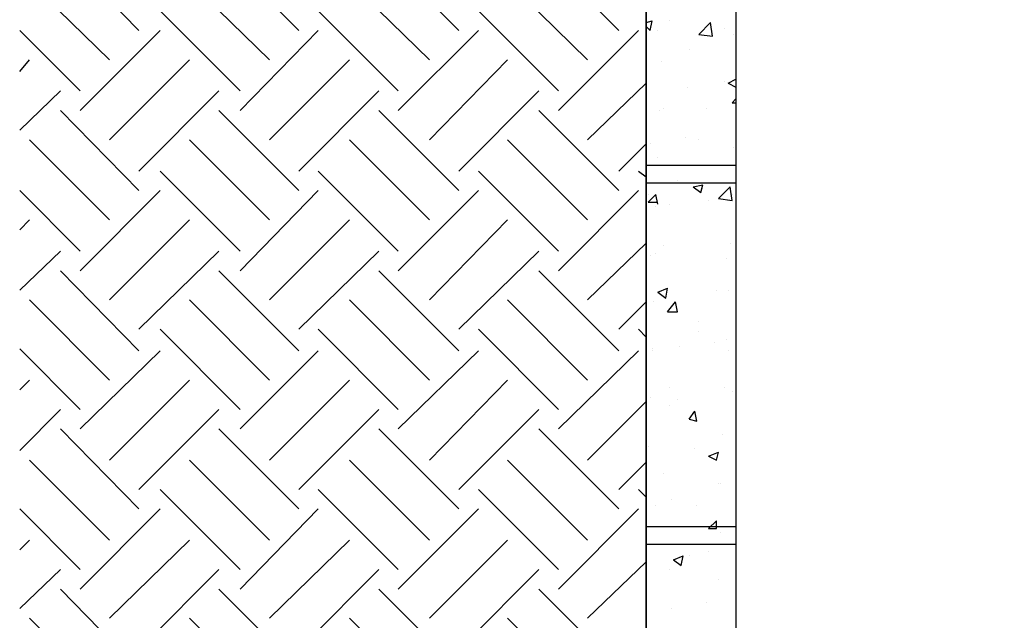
# Model space of a CAD drawing. Header units: millimetres. Extents: x 0 to 420, y 0 to 297.
# Tile 15 of 49: x 250 to 271, y 66 to 79. Entities that reach past the tile are written whole.
import ezdxf

# ---------------------------------------------------------------- set-up
doc = ezdxf.new("R2010")
doc.units = ezdxf.units.MM
doc.layers.add('LINE_000000', color=7, linetype='Continuous')

msp = doc.modelspace()

# ---------------------------------------------------------------- linework, layer by layer
at = {"layer": 'LINE_000000', "lineweight": 25}
for p, q in [((250.486, 80.222), (252.18, 78.486)), ((253.915, 80.222), (255.651, 78.486)), ((257.387, 80.222), (259.122, 78.486)), ((260.858, 80.222), (262.594, 78.486)), ((249.809, 79.544), (251.545, 77.851)), ((253.28, 79.544), (255.016, 77.851)), ((256.752, 79.544), (258.487, 77.851)), ((260.181, 79.544), (261.916, 77.851)), ((252.645, 78.909), (254.381, 77.174)), ((256.074, 78.909), (257.81, 77.174)), ((259.546, 78.909), (261.281, 77.174)), ((263.186, 78.655), (263.313, 78.698)), ((263.271, 78.486), (263.313, 78.698)), ((263.694, 78.698), (263.694, 78.698)), ((264.329, 78.401), (264.583, 78.655)), ((249.597, 78.486), (250.91, 77.174)), ((250.91, 76.75), (252.645, 78.486)), ((254.381, 76.75), (256.074, 78.486)), ((257.81, 76.75), (259.546, 78.486)), ((261.281, 76.75), (263.017, 78.486)), ((263.186, 78.571), (263.271, 78.486)), ((263.44, 78.486), (263.44, 78.486)), ((264.88, 78.528), (264.88, 78.528)), ((265.091, 78.401), (265.091, 78.401)), ((264.118, 78.063), (264.118, 78.063)), ((249.597, 77.597), (249.809, 77.851)), ((251.545, 76.115), (253.28, 77.851)), ((255.016, 76.115), (256.752, 77.851)), ((258.487, 76.115), (260.181, 77.851)), ((263.525, 77.809), (263.525, 77.809)), ((261.916, 76.115), (263.186, 77.343)), ((264.88, 77.385), (264.88, 77.385)), ((264.964, 77.343), (265.134, 77.428)), ((264.964, 77.343), (265.134, 77.258)), ((249.597, 76.327), (250.486, 77.174)), ((252.18, 75.438), (253.915, 77.174)), ((255.651, 75.438), (257.387, 77.174)), ((259.122, 75.438), (260.858, 77.174)), ((264.075, 77.258), (264.075, 77.258)), ((265.134, 77.258), (265.134, 77.258)), ((265.049, 76.92), (265.134, 77.004)), ((265.049, 76.92), (265.134, 76.92)), ((265.134, 77.004), (265.134, 77.004)), ((250.486, 76.75), (252.18, 75.015)), ((253.915, 76.75), (255.651, 75.015)), ((257.387, 76.75), (259.122, 75.015)), ((260.858, 76.75), (262.594, 75.015)), ((263.483, 76.75), (263.483, 76.75)), ((263.567, 76.793), (263.567, 76.793)), ((264.499, 76.793), (264.499, 76.793)), ((249.809, 76.115), (251.545, 74.38)), ((253.28, 76.115), (255.016, 74.38)), ((256.752, 76.115), (258.487, 74.38)), ((260.181, 76.115), (261.916, 74.38)), ((264.033, 76.158), (264.033, 76.158)), ((264.329, 76.115), (264.329, 76.115)), ((262.594, 75.438), (263.186, 76.031)), ((263.271, 76.031), (263.271, 76.031)), ((265.091, 75.946), (265.091, 75.946)), ((263.44, 75.734), (263.44, 75.734)), ((252.645, 75.438), (254.381, 73.702)), ((256.074, 75.438), (257.81, 73.702)), ((259.546, 75.438), (261.281, 73.702)), ((263.017, 75.438), (263.186, 75.311)), ((263.186, 75.565), (265.134, 75.565)), ((263.186, 75.184), (265.134, 75.184)), ((263.864, 75.226), (263.864, 75.226)), ((249.597, 75.015), (250.91, 73.702)), ((250.91, 73.279), (252.645, 75.015)), ((254.381, 73.279), (256.074, 75.015)), ((257.81, 73.279), (259.546, 75.015)), ((261.281, 73.279), (263.017, 75.015)), ((264.202, 75.099), (264.414, 75.142)), ((264.202, 75.099), (264.372, 74.972)), ((264.372, 74.972), (264.414, 75.142)), ((264.414, 75.057), (264.414, 75.057)), ((264.753, 74.845), (265.007, 75.099)), ((265.049, 74.803), (265.007, 75.099)), ((263.229, 74.761), (263.398, 74.93)), ((263.229, 74.93), (263.229, 74.93)), ((263.229, 74.761), (263.44, 74.761)), ((263.44, 74.718), (263.398, 74.93)), ((264.541, 74.803), (264.541, 74.803)), ((264.753, 74.845), (265.049, 74.803)), ((265.049, 74.93), (265.049, 74.93)), ((263.398, 74.676), (263.398, 74.676)), ((263.694, 74.718), (263.694, 74.718)), ((249.597, 74.168), (249.809, 74.38)), ((251.545, 72.644), (253.28, 74.38)), ((255.016, 72.644), (256.752, 74.38)), ((258.487, 72.644), (260.181, 74.38)), ((249.597, 72.856), (250.486, 73.702)), ((252.18, 72.009), (253.915, 73.702)), ((255.651, 72.009), (257.387, 73.702)), ((259.122, 72.009), (260.858, 73.702)), ((261.916, 72.644), (263.186, 73.872)), ((263.567, 73.829), (263.567, 73.829)), ((265.007, 73.872), (265.007, 73.872)), ((263.271, 73.618), (263.271, 73.618)), ((263.398, 73.66), (263.398, 73.66)), ((264.922, 73.533), (264.922, 73.533)), ((250.486, 73.279), (252.18, 71.543)), ((253.915, 73.279), (255.651, 71.543)), ((257.387, 73.279), (259.122, 71.543)), ((260.858, 73.279), (262.594, 71.543)), ((263.44, 72.813), (263.652, 72.898)), ((263.567, 72.856), (263.567, 72.856)), ((263.61, 72.686), (263.652, 72.898)), ((264.71, 72.856), (264.71, 72.856)), ((264.964, 72.856), (264.964, 72.856)), ((249.809, 72.644), (251.545, 70.908)), ((253.28, 72.644), (255.016, 70.908)), ((256.752, 72.644), (258.487, 70.908)), ((260.181, 72.644), (261.916, 70.908)), ((263.44, 72.813), (263.61, 72.686)), ((262.594, 72.009), (263.186, 72.602)), ((263.356, 72.602), (263.356, 72.602)), ((263.652, 72.39), (263.821, 72.602)), ((263.864, 72.39), (263.821, 72.602)), ((263.652, 72.39), (263.864, 72.39)), ((252.645, 72.009), (254.381, 70.273)), ((256.074, 72.009), (257.81, 70.273)), ((259.546, 72.009), (261.281, 70.273)), ((263.017, 72.009), (263.186, 71.84)), ((264.329, 72.178), (264.329, 72.178)), ((264.329, 71.967), (264.329, 71.967)), ((264.922, 71.797), (264.922, 71.797)), ((249.597, 71.586), (250.91, 70.273)), ((263.313, 71.586), (263.313, 71.586)), ((263.906, 71.628), (263.906, 71.628)), ((264.668, 71.713), (264.668, 71.713)), ((250.91, 69.85), (252.645, 71.543)), ((254.381, 69.85), (256.074, 71.543)), ((257.81, 69.85), (259.546, 71.543)), ((261.281, 69.85), (263.017, 71.543)), ((263.313, 71.543), (263.313, 71.543)), ((264.964, 71.543), (264.964, 71.543)), ((249.597, 70.697), (249.809, 70.908)), ((251.545, 69.173), (253.28, 70.908)), ((255.016, 69.173), (256.752, 70.908)), ((258.487, 69.173), (260.181, 70.908)), ((263.694, 70.739), (263.694, 70.739)), ((264.88, 70.739), (264.88, 70.739)), ((263.271, 70.527), (263.271, 70.527)), ((263.864, 70.485), (263.864, 70.485)), ((265.049, 70.654), (265.049, 70.654)), ((249.597, 69.384), (250.486, 70.273)), ((252.18, 68.538), (253.915, 70.273)), ((255.651, 68.538), (257.387, 70.273)), ((259.122, 68.538), (260.858, 70.273)), ((261.916, 69.173), (263.186, 70.443)), ((263.694, 70.358), (263.694, 70.358)), ((264.118, 70.062), (264.245, 70.231)), ((264.118, 70.062), (264.287, 70.019)), ((264.287, 70.019), (264.245, 70.231)), ((250.486, 69.85), (252.18, 68.114)), ((253.915, 69.85), (255.651, 68.114)), ((257.387, 69.85), (259.122, 68.114)), ((260.858, 69.85), (262.594, 68.114)), ((264.837, 69.723), (264.837, 69.723)), ((263.229, 69.469), (263.229, 69.469)), ((264.245, 69.427), (264.245, 69.427)), ((264.541, 69.257), (264.753, 69.342)), ((264.541, 69.257), (264.71, 69.173)), ((264.71, 69.173), (264.753, 69.342)), ((249.809, 69.173), (251.545, 67.437)), ((253.28, 69.173), (255.016, 67.437)), ((256.752, 69.173), (258.487, 67.437)), ((260.181, 69.173), (261.916, 67.437)), ((262.594, 68.538), (263.186, 69.13)), ((263.567, 68.876), (263.567, 68.876)), ((264.753, 68.665), (264.753, 68.665)), ((264.795, 68.665), (264.795, 68.665)), ((252.645, 68.538), (254.381, 66.802)), ((256.074, 68.538), (257.81, 66.802)), ((259.546, 68.538), (261.281, 66.802)), ((263.017, 68.538), (263.186, 68.368)), ((263.186, 68.453), (263.186, 68.453)), ((263.398, 68.199), (263.398, 68.199)), ((263.737, 68.326), (263.737, 68.326)), ((264.287, 68.199), (264.287, 68.199)), ((249.597, 68.114), (250.91, 66.802)), ((250.91, 66.379), (252.645, 68.114)), ((254.381, 66.379), (256.074, 68.114)), ((257.81, 66.379), (259.546, 68.114)), ((261.281, 66.379), (263.017, 68.114)), ((263.186, 67.733), (265.134, 67.733)), ((264.541, 67.691), (264.71, 67.86)), ((264.71, 67.691), (264.71, 67.86)), ((264.541, 67.691), (264.71, 67.691)), ((264.795, 67.606), (264.795, 67.606)), ((249.597, 67.225), (249.809, 67.437)), ((251.545, 65.744), (253.28, 67.437)), ((255.016, 65.744), (256.752, 67.437)), ((258.487, 65.744), (260.181, 67.437)), ((263.186, 67.352), (265.134, 67.352)), ((263.779, 67.014), (263.991, 67.098)), ((263.948, 66.887), (263.991, 67.098)), ((264.118, 67.098), (264.118, 67.098)), ((264.541, 67.183), (264.541, 67.183)), ((261.916, 65.744), (263.186, 66.971)), ((263.779, 67.014), (263.948, 66.887)), ((249.597, 65.955), (250.486, 66.802)), ((252.18, 65.066), (253.915, 66.802)), ((255.651, 65.066), (257.387, 66.802)), ((259.122, 65.066), (260.858, 66.802)), ((263.694, 66.802), (263.694, 66.802)), ((264.753, 66.59), (264.753, 66.59)), ((250.486, 66.379), (252.18, 64.643)), ((253.915, 66.379), (255.651, 64.643)), ((257.387, 66.379), (259.122, 64.643)), ((260.858, 66.379), (262.594, 64.643)), ((264.499, 66.082), (264.499, 66.082)), ((263.737, 65.955), (263.737, 65.955)), ((249.809, 65.744), (251.545, 64.008)), ((253.28, 65.744), (255.016, 64.008)), ((256.752, 65.744), (258.487, 64.008)), ((260.181, 65.744), (261.916, 64.008))]:
    msp.add_line(p, q, dxfattribs=at)
msp.add_lwpolyline([(263.186, 121.497), (263.186, 62.78), (306.197, 62.78), (306.197, 121.497), (263.186, 121.497)], close=True, dxfattribs=at)
at = {"layer": 'LINE_000000', "lineweight": 30}
for points in [[(264.033, 62.78), (263.186, 62.78), (263.186, 101.939), (263.864, 101.939), (264.245, 100.923), (265.134, 100.923), (265.134, 61.807)], [(263.186, 62.78), (263.186, 82.338), (263.864, 82.338), (264.245, 81.365), (265.134, 81.365), (265.134, 62.78)]]:
    msp.add_lwpolyline(points, dxfattribs=at)
at = {"layer": 'LINE_000000', "lineweight": 25}
msp.add_lwpolyline([(264.329, 78.401), (264.626, 78.359), (264.583, 78.655)], dxfattribs=at)

doc.saveas('drawing.dxf')
